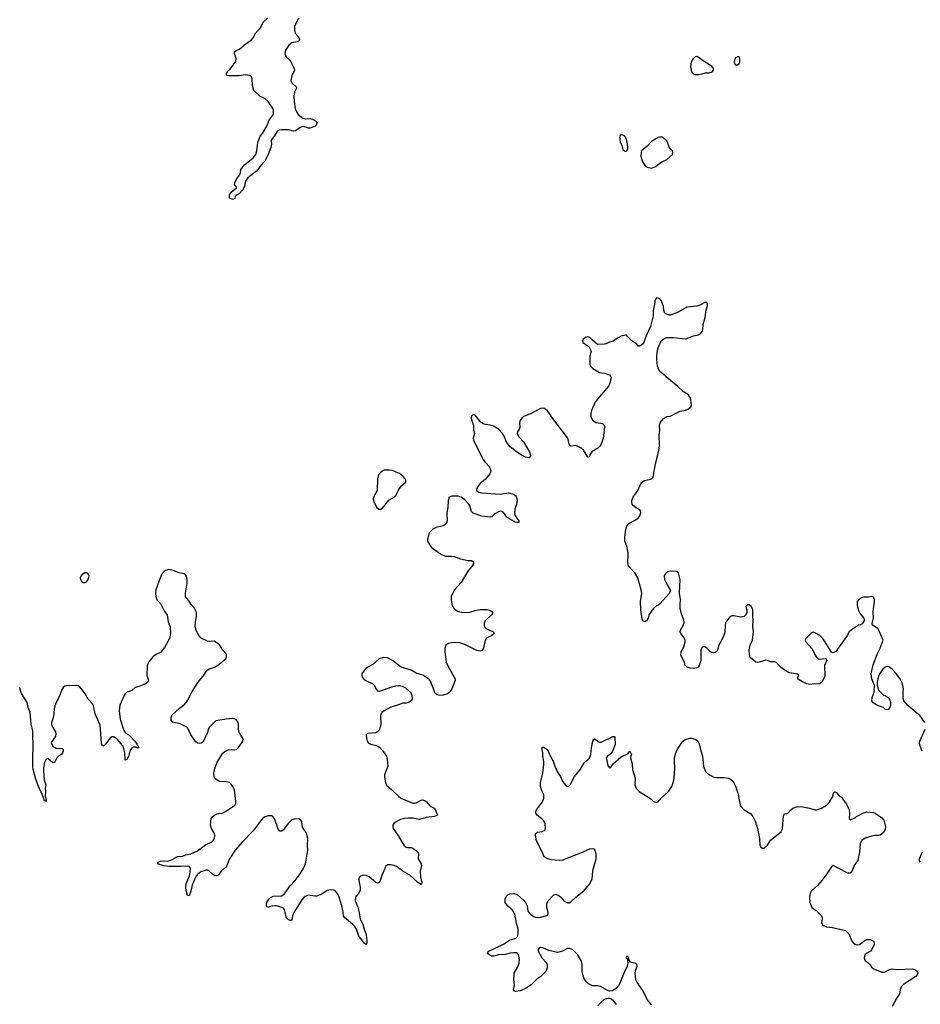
# Model space of a CAD drawing. Header units: inches. Extents: x 2133841 to 2292144, y 758099 to 915581.
# Tile 9 of 80: x 2165495 to 2176206, y 826278 to 837992. Entities that reach past the tile are written whole.
import ezdxf

# ---------------------------------------------------------------- set-up
doc = ezdxf.new("R2010")
doc.units = ezdxf.units.IN
doc.header["$MEASUREMENT"] = 0
for name, color, linetype in [('C1862', 7, 'Continuous'), ('C1863', 7, 'Continuous'), ('C1872', 7, 'Continuous'), ('C1873', 7, 'Continuous')]:
    doc.layers.add(name, color=color, linetype=linetype)

msp = doc.modelspace()

# ---------------------------------------------------------------- linework, layer by layer
at = {"layer": 'C1862', "color": 6, "elevation": 400}
for points in [[(2165987, 830000), (2165965, 829935), (2165930, 829870), (2165914, 829830), (2165905, 829790), (2165898, 829702), (2165875, 829630), (2165874, 829610), (2165878, 829590), (2165919, 829520), (2165925, 829490), (2165921, 829470), (2165910, 829450), (2165876, 829404), (2165871, 829390), (2165876, 829370), (2165890, 829349), (2165930, 829326), (2166000, 829320), (2166010, 829310), (2166010, 829290), (2166004, 829270), (2165990, 829250), (2165952, 829228), (2165936, 829210), (2165910, 829155), (2165890, 829152), (2165830, 829201), (2165810, 829194), (2165790, 829155), (2165777, 829090), (2165777, 829050), (2165786, 828950), (2165804, 828890), (2165799, 828850), (2165802, 828810), (2165796, 828756), (2165810, 828714), (2165810, 828689), (2165798, 828698), (2165790, 828697), (2165778, 828738), (2165710, 828890), (2165682, 828970), (2165657, 829070), (2165653, 829110), (2165652, 829250), (2165657, 829310), (2165653, 829530), (2165632, 829612), (2165619, 829750), (2165596, 829810), (2165583, 829870), (2165517, 829977), (2165509, 830000)], [(2166798, 830000), (2166770, 829990), (2166750, 829972), (2166736, 829950), (2166685, 829835), (2166679, 829770), (2166689, 829670), (2166730, 829548), (2166751, 829511), (2166798, 829478), (2166866, 829410), (2166893, 829370), (2166910, 829330), (2166893, 829327), (2166876, 829336), (2166850, 829338), (2166830, 829328), (2166806, 829290), (2166790, 829228), (2166770, 829192), (2166750, 829184), (2166745, 829270), (2166724, 829350), (2166653, 829433), (2166630, 829450), (2166610, 829459), (2166590, 829461), (2166570, 829445), (2166510, 829368), (2166490, 829350), (2166478, 829358), (2166470, 829369), (2166466, 829390), (2166450, 829599), (2166394, 829734), (2166374, 829830), (2166364, 829850), (2166308, 829910), (2166273, 829973), (2166252, 830000)], [(2170000, 827901), (2169978, 827918), (2169950, 827931), (2169910, 827939), (2169870, 827936), (2169850, 827922), (2169800, 827810), (2169784, 827750), (2169770, 827724), (2169750, 827719), (2169730, 827728), (2169653, 827793), (2169617, 827810), (2169590, 827814), (2169568, 827812), (2169550, 827804), (2169538, 827790), (2169530, 827770), (2169530, 827750), (2169545, 827670), (2169544, 827636), (2169533, 827610), (2169490, 827553), (2169485, 827510), (2169515, 827435), (2169533, 827370), (2169545, 827290), (2169576, 827230), (2169592, 827170), (2169616, 827110), (2169624, 827030), (2169622, 827010), (2169610, 826988), (2169590, 827006), (2169565, 827045), (2169529, 827089), (2169501, 827170), (2169482, 827202), (2169452, 827232), (2169356, 827310), (2169347, 827330), (2169343, 827370), (2169325, 827450), (2169290, 827565), (2169270, 827601), (2169250, 827624), (2169230, 827635), (2169190, 827640), (2169150, 827631), (2169090, 827587), (2169030, 827565), (2169004, 827564), (2168930, 827576), (2168890, 827561), (2168874, 827550), (2168850, 827522), (2168754, 827370), (2168739, 827330), (2168733, 827287), (2168724, 827276), (2168710, 827274), (2168690, 827282), (2168670, 827307), (2168655, 827350), (2168646, 827406), (2168630, 827424), (2168550, 827449), (2168530, 827451), (2168494, 827446), (2168450, 827432), (2168430, 827439), (2168429, 827469), (2168436, 827490), (2168459, 827530), (2168479, 827550), (2168510, 827563), (2168610, 827569), (2168642, 827590), (2168711, 827689), (2168771, 827750), (2168831, 827830), (2168868, 827890), (2168887, 827930), (2168898, 827970), (2168920, 828110), (2168916, 828170), (2168920, 828250), (2168901, 828321), (2168866, 828370), (2168857, 828390), (2168850, 828450), (2168838, 828470), (2168821, 828481), (2168770, 828486), (2168730, 828471), (2168686, 828430), (2168630, 828350), (2168610, 828338), (2168590, 828339), (2168570, 828360), (2168530, 828478), (2168510, 828510), (2168490, 828519), (2168450, 828521), (2168410, 828510), (2168390, 828496), (2168366, 828470), (2168270, 828341), (2168144, 828210), (2168056, 828110), (2167992, 828010), (2167950, 827910), (2167890, 827861), (2167861, 827819), (2167850, 827811), (2167830, 827805), (2167810, 827811), (2167787, 827827), (2167750, 827863), (2167732, 827872), (2167713, 827873), (2167650, 827853), (2167610, 827823), (2167585, 827790), (2167545, 827695), (2167530, 827625), (2167510, 827569), (2167490, 827574), (2167474, 827630), (2167472, 827672), (2167475, 827710), (2167513, 827807), (2167522, 827850), (2167527, 827890), (2167516, 827916), (2167490, 827923), (2167410, 827917), (2167270, 827918), (2167210, 827924), (2167133, 827950), (2167145, 827970), (2167170, 827980), (2167190, 827983), (2167250, 827981), (2167270, 827985), (2167310, 828001), (2167370, 828038), (2167430, 828040), (2167470, 828056), (2167530, 828070), (2167610, 828102), (2167706, 828174), (2167782, 828210), (2167799, 828230), (2167811, 828250), (2167815, 828290), (2167810, 828312), (2167778, 828370), (2167763, 828410), (2167771, 828490), (2167788, 828512), (2167830, 828539), (2167870, 828550), (2167890, 828549), (2167910, 828554), (2167942, 828570), (2168052, 828648), (2168064, 828670), (2168066, 828690), (2168048, 828828), (2168029, 828870), (2168010, 828897), (2167990, 828915), (2167950, 828925), (2167870, 828929), (2167830, 828952), (2167812, 828972), (2167803, 829003), (2167803, 829030), (2167815, 829085), (2167842, 829158), (2167910, 829265), (2167935, 829285), (2167975, 829305), (2168010, 829309), (2168050, 829305), (2168072, 829310), (2168095, 829330), (2168137, 829390), (2168148, 829410), (2168151, 829430), (2168144, 829450), (2168104, 829510), (2168099, 829550), (2168098, 829610), (2168092, 829632), (2168070, 829665), (2168050, 829676), (2168021, 829679), (2167950, 829671), (2167826, 829650), (2167748, 829570), (2167736, 829550), (2167727, 829510), (2167678, 829402), (2167654, 829386), (2167630, 829380), (2167610, 829384), (2167584, 829404), (2167530, 829483), (2167490, 829572), (2167405, 829615), (2167315, 829635), (2167303, 829643), (2167296, 829656), (2167296, 829690), (2167310, 829720), (2167397, 829803), (2167457, 829850), (2167474, 829870), (2167490, 829891), (2167548, 830000)], [(2170000, 829841), (2169990, 829836), (2169910, 829815), (2169830, 829771), (2169801, 829750), (2169790, 829730), (2169787, 829710), (2169791, 829609), (2169784, 829570), (2169770, 829541), (2169750, 829518), (2169730, 829508), (2169630, 829501), (2169617, 829483), (2169619, 829439), (2169628, 829408), (2169645, 829385), (2169672, 829372), (2169738, 829358), (2169776, 829336), (2169810, 829299), (2169856, 829230), (2169866, 829190), (2169872, 829110), (2169835, 829010), (2169832, 828990), (2169844, 828910), (2169860, 828880), (2169915, 828835), (2170000, 828756)], [(2170000, 828463), (2169973, 828450), (2169946, 828430), (2169934, 828410), (2169932, 828390), (2169936, 828370), (2170000, 828278)]]:
    msp.add_lwpolyline(points, dxfattribs=at)
at = {"layer": 'C1863', "color": 6}
for points, elevation in [([(2168811, 838010), (2168764, 837910), (2168764, 837870), (2168773, 837833), (2168810, 837787), (2168820, 837770), (2168823, 837750), (2168810, 837738), (2168793, 837730), (2168730, 837715), (2168694, 837690), (2168658, 837630), (2168650, 837590), (2168654, 837570), (2168666, 837550), (2168700, 837520), (2168717, 837497), (2168760, 837410), (2168762, 837390), (2168730, 837323), (2168721, 837270), (2168730, 837240), (2168786, 837190), (2168782, 837170), (2168762, 837130), (2168754, 837086), (2168758, 837018), (2168773, 836930), (2168783, 836903), (2168806, 836866), (2168861, 836821), (2168890, 836811), (2168950, 836817), (2168979, 836810), (2169011, 836790), (2169031, 836770), (2169026, 836750), (2169010, 836724), (2168950, 836701), (2168930, 836701), (2168870, 836720), (2168850, 836717), (2168817, 836703), (2168774, 836670), (2168750, 836664), (2168690, 836681), (2168610, 836683), (2168581, 836679), (2168557, 836663), (2168524, 836610), (2168492, 836570), (2168487, 836550), (2168489, 836510), (2168483, 836470), (2168452, 836390), (2168412, 836310), (2168361, 836259), (2168313, 836190), (2168208, 836112), (2168180, 836070), (2168170, 836010), (2168150, 835966), (2168110, 835924), (2168081, 835910), (2168064, 835896), (2168059, 835890), (2168054, 835866), (2168030, 835852), (2167989, 835869), (2167990, 835910), (2168010, 835939), (2168073, 835990), (2168069, 836009), (2168050, 836028), (2168053, 836050), (2168070, 836085), (2168113, 836150), (2168121, 836170), (2168126, 836210), (2168170, 836264), (2168270, 836350), (2168302, 836390), (2168314, 836430), (2168329, 836530), (2168355, 836605), (2168381, 836639), (2168433, 836727), (2168462, 836798), (2168512, 836870), (2168514, 836910), (2168510, 836930), (2168450, 837020), (2168410, 837056), (2168350, 837084), (2168281, 837150), (2168265, 837210), (2168258, 837290), (2168251, 837311), (2168230, 837330), (2168176, 837336), (2168106, 837325), (2167986, 837326), (2167958, 837330), (2167953, 837350), (2167964, 837370), (2167998, 837402), (2168066, 837494), (2168071, 837530), (2168050, 837590), (2168049, 837611), (2168070, 837626), (2168110, 837642), (2168168, 837692), (2168250, 837753), (2168270, 837776), (2168305, 837835), (2168353, 837890), (2168394, 837966), (2168443, 838010)], 300), ([(2170000, 832599), (2169930, 832630), (2169890, 832634), (2169828, 832632), (2169791, 832610), (2169770, 832589), (2169757, 832563), (2169752, 832530), (2169747, 832390), (2169704, 832310), (2169699, 832290), (2169709, 832249), (2169743, 832190), (2169768, 832168), (2169790, 832167), (2169810, 832182), (2169886, 832274), (2169950, 832313), (2169967, 832333), (2170000, 832396)], 400), ([(2167548, 830000), (2167554, 830010), (2167614, 830106), (2167677, 830183), (2167720, 830250), (2167747, 830270), (2167810, 830289), (2167850, 830312), (2167947, 830390), (2167955, 830410), (2167954, 830430), (2167945, 830450), (2167910, 830493), (2167870, 830555), (2167810, 830598), (2167750, 830594), (2167730, 830599), (2167654, 830634), (2167635, 830655), (2167597, 830717), (2167581, 830770), (2167584, 830830), (2167598, 830890), (2167596, 830936), (2167587, 830967), (2167572, 830990), (2167535, 831035), (2167510, 831074), (2167478, 831110), (2167467, 831130), (2167465, 831170), (2167485, 831290), (2167488, 831330), (2167478, 831370), (2167470, 831383), (2167450, 831399), (2167390, 831412), (2167320, 831440), (2167270, 831450), (2167230, 831438), (2167210, 831423), (2167194, 831406), (2167174, 831370), (2167113, 831210), (2167109, 831170), (2167114, 831130), (2167127, 831090), (2167170, 831045), (2167218, 830950), (2167250, 830910), (2167262, 830830), (2167285, 830770), (2167289, 830690), (2167275, 830630), (2167218, 830522), (2167172, 830468), (2167119, 830441), (2167077, 830410), (2167029, 830351), (2167017, 830330), (2167011, 830310), (2167007, 830190), (2167026, 830130), (2167015, 830105), (2166991, 830089), (2166910, 830057), (2166870, 830049), (2166830, 830012), (2166798, 830000)], 400), ([(2170000, 830313), (2169927, 830370), (2169870, 830399), (2169823, 830403), (2169770, 830390), (2169697, 830323), (2169634, 830290), (2169610, 830271), (2169590, 830250), (2169565, 830210), (2169564, 830184), (2169569, 830169), (2169586, 830146), (2169610, 830129), (2169694, 830090), (2169713, 830070), (2169730, 830030), (2169750, 830009), (2169770, 830004), (2169790, 830007), (2169907, 830053), (2169967, 830067), (2170000, 830071)], 400), ([(2165509, 830000), (2165491, 830051)], 400), ([(2166252, 830000), (2166210, 830055), (2166190, 830067), (2166170, 830070), (2166130, 830066), (2166070, 830070), (2166030, 830062), (2166010, 830047), (2165995, 830025), (2165987, 830000)], 400)]:
    msp.add_lwpolyline(points, dxfattribs=dict(at, elevation=elevation))
at = {"layer": 'C1863', "color": 6, "elevation": 400}
msp.add_lwpolyline([(2166290, 831413), (2166270, 831411), (2166236, 831390), (2166222, 831370), (2166216, 831350), (2166217, 831330), (2166230, 831309), (2166250, 831297), (2166270, 831296), (2166290, 831304), (2166310, 831331), (2166322, 831370), (2166310, 831399)], close=True, dxfattribs=at)
at = {"layer": 'C1872', "color": 6, "elevation": 400}
for points in [[(2170131, 830000), (2170142, 829990), (2170157, 829950), (2170162, 829910), (2170151, 829890), (2170128, 829872), (2170090, 829860), (2170050, 829861), (2170000, 829841)], [(2170616, 830000), (2170610, 829990), (2170583, 829970), (2170530, 829956), (2170491, 829951), (2170458, 829958), (2170436, 829976), (2170427, 830000)], [(2175724, 830000), (2175770, 829956), (2175790, 829951), (2175825, 829930), (2175841, 829910), (2175851, 829870), (2175851, 829831), (2175838, 829802), (2175830, 829789), (2175810, 829782), (2175790, 829789), (2175770, 829809), (2175710, 829829), (2175669, 829850), (2175642, 829870), (2175630, 829888), (2175634, 829930), (2175656, 829990), (2175657, 830000)], [(2176261, 829630), (2176204, 829710), (2176063, 829830), (2176009, 829889), (2176001, 829930), (2176004, 830000)], [(2176230, 829289), (2176200, 829360), (2176198, 829390), (2176202, 829410), (2176264, 829550)], [(2173010, 826272), (2172956, 826336), (2172904, 826444), (2172839, 826539), (2172824, 826570), (2172813, 826650), (2172818, 826682), (2172837, 826730), (2172836, 826750), (2172822, 826762), (2172761, 826781), (2172738, 826810), (2172730, 826846), (2172710, 826846), (2172707, 826833), (2172710, 826822), (2172718, 826818), (2172725, 826805), (2172727, 826770), (2172721, 826730), (2172685, 826655), (2172620, 826500), (2172590, 826465), (2172542, 826438), (2172510, 826434), (2172484, 826444), (2172404, 826490), (2172370, 826497), (2172310, 826499), (2172290, 826505), (2172261, 826521), (2172240, 826540), (2172210, 826582), (2172192, 826630), (2172185, 826670), (2172184, 826750), (2172175, 826790), (2172130, 826871), (2172070, 826928), (2172030, 826941), (2172010, 826940), (2171949, 826911), (2171890, 826894), (2171790, 826918), (2171718, 826950), (2171690, 826954), (2171670, 826941), (2171663, 826930), (2171662, 826910), (2171710, 826828), (2171762, 826770), (2171769, 826750), (2171770, 826710), (2171754, 826670), (2171694, 826610), (2171644, 826576), (2171576, 826510), (2171519, 826470), (2171450, 826438), (2171390, 826429), (2171377, 826437), (2171369, 826450), (2171381, 826510), (2171373, 826570), (2171374, 826630), (2171377, 826650), (2171418, 826722), (2171435, 826770), (2171439, 826810), (2171426, 826870), (2171420, 826880), (2171410, 826890), (2171370, 826891), (2171330, 826885), (2171270, 826869), (2171190, 826865), (2171130, 826852), (2171112, 826852), (2171073, 826870), (2171057, 826890), (2171073, 826910), (2171250, 826993), (2171320, 827040), (2171394, 827066), (2171418, 827090), (2171425, 827130), (2171423, 827170), (2171403, 827243), (2171385, 827350), (2171357, 827397), (2171298, 827450), (2171268, 827490), (2171269, 827531), (2171281, 827559), (2171300, 827580), (2171328, 827592), (2171370, 827596), (2171410, 827586), (2171492, 827512), (2171510, 827490), (2171529, 827450), (2171540, 827390), (2171549, 827370), (2171568, 827350), (2171610, 827323), (2171630, 827316), (2171668, 827312), (2171690, 827315), (2171765, 827335), (2171780, 827350), (2171781, 827370), (2171765, 827430), (2171765, 827475), (2171782, 827510), (2171842, 827578), (2171870, 827587), (2171898, 827578), (2171932, 827552), (2171970, 827504), (2172010, 827486), (2172030, 827486), (2172050, 827498), (2172104, 827550), (2172207, 827633), (2172275, 827710), (2172302, 827770), (2172308, 827810), (2172310, 827870), (2172350, 828010), (2172350, 828070), (2172330, 828124), (2172309, 828129), (2172270, 828122), (2172165, 828075), (2171950, 827993), (2171910, 827990), (2171816, 827996), (2171755, 828015), (2171732, 828032), (2171710, 828090), (2171642, 828222), (2171628, 828290), (2171629, 828310), (2171653, 828327), (2171710, 828333), (2171730, 828341), (2171740, 828350), (2171748, 828370), (2171745, 828425), (2171730, 828459), (2171710, 828482), (2171649, 828530), (2171633, 828553), (2171632, 828570), (2171642, 828590), (2171714, 828686), (2171730, 828730), (2171728, 828770), (2171707, 828810), (2171688, 828870), (2171690, 828911), (2171718, 829030), (2171729, 829130), (2171727, 829167), (2171715, 829230), (2171718, 829270), (2171710, 829310), (2171710, 829338), (2171730, 829339), (2171770, 829308), (2171782, 829290), (2171815, 829210), (2171840, 829170), (2171858, 829110), (2171890, 829041), (2171927, 828987), (2171951, 828930), (2171990, 828881), (2172010, 828868), (2172030, 828876), (2172042, 828890), (2172093, 828987), (2172166, 829074), (2172208, 829150), (2172229, 829171), (2172253, 829187), (2172272, 829208), (2172287, 829250), (2172295, 829330), (2172312, 829408), (2172325, 829430), (2172330, 829435), (2172350, 829426), (2172370, 829403), (2172390, 829396), (2172410, 829397), (2172550, 829466), (2172565, 829465), (2172573, 829453), (2172575, 829370), (2172542, 829278), (2172524, 829256), (2172484, 829230), (2172471, 829210), (2172490, 829118), (2172510, 829092), (2172530, 829102), (2172559, 829141), (2172650, 829222), (2172730, 829262), (2172751, 829291), (2172771, 829251), (2172763, 829237), (2172759, 829210), (2172778, 829138), (2172782, 829070), (2172815, 828970), (2172810, 828890), (2172826, 828850), (2172863, 828810), (2172967, 828747), (2173002, 828722), (2173030, 828696), (2173070, 828678), (2173090, 828686), (2173125, 828730), (2173210, 828811), (2173250, 828871), (2173271, 828929), (2173278, 828970), (2173288, 829088), (2173281, 829170), (2173284, 829210), (2173297, 829270), (2173313, 829307), (2173377, 829403), (2173410, 829429), (2173470, 829446), (2173490, 829445), (2173536, 829430), (2173560, 829410), (2173576, 829376), (2173594, 829294), (2173617, 829230), (2173627, 829107), (2173650, 829048), (2173680, 829020), (2173750, 828982), (2173790, 828975), (2173870, 828976), (2173928, 828968), (2173950, 828956), (2173981, 828930), (2174010, 828872), (2174037, 828790), (2174063, 828650), (2174070, 828632), (2174110, 828591), (2174190, 828545), (2174213, 828513), (2174247, 828450), (2174270, 828370), (2174295, 828250), (2174297, 828170), (2174308, 828148), (2174330, 828134), (2174350, 828134), (2174390, 828170), (2174424, 828230), (2174551, 828330), (2174566, 828370), (2174580, 828520), (2174590, 828547), (2174610, 828543), (2174630, 828550), (2174667, 828593), (2174690, 828610), (2174746, 828630), (2174810, 828627), (2174890, 828611), (2174950, 828591), (2174970, 828591), (2175030, 828611), (2175092, 828648), (2175122, 828678), (2175165, 828750), (2175175, 828790), (2175190, 828805), (2175210, 828798), (2175231, 828770), (2175270, 828743), (2175334, 828650), (2175358, 828590), (2175362, 828550), (2175361, 828490), (2175370, 828472), (2175430, 828496), (2175448, 828512), (2175530, 828556), (2175570, 828566), (2175650, 828559), (2175670, 828550), (2175750, 828495), (2175772, 828470), (2175793, 828390), (2175790, 828359), (2175770, 828321), (2175730, 828290), (2175710, 828285), (2175667, 828287), (2175630, 828280), (2175550, 828253), (2175510, 828226), (2175490, 828190), (2175481, 828090), (2175462, 827990), (2175424, 827936), (2175390, 827859), (2175370, 827837), (2175350, 827837), (2175330, 827845), (2175170, 827929), (2175150, 827913), (2175095, 827830), (2175035, 827750), (2174982, 827690), (2174910, 827629), (2174893, 827590), (2174887, 827553), (2174894, 827490), (2174906, 827450), (2174917, 827430), (2174970, 827390), (2175029, 827329), (2175038, 827310), (2175039, 827290), (2175032, 827250), (2175044, 827224), (2175064, 827210), (2175090, 827201), (2175162, 827190), (2175315, 827155), (2175337, 827137), (2175355, 827115), (2175393, 827030), (2175410, 827006), (2175430, 826992), (2175450, 826985), (2175481, 826990), (2175512, 827008), (2175550, 827041), (2175570, 827050), (2175610, 827047), (2175650, 827030), (2175659, 827010), (2175656, 826990), (2175630, 826930), (2175613, 826910), (2175572, 826888), (2175550, 826870), (2175542, 826850), (2175540, 826830), (2175543, 826810), (2175550, 826799), (2175610, 826750), (2175630, 826715), (2175643, 826703), (2175750, 826660), (2175770, 826659), (2175790, 826664), (2175830, 826690), (2175870, 826700), (2175932, 826692), (2176110, 826699), (2176149, 826689), (2176171, 826670), (2176175, 826650), (2176170, 826630), (2176153, 826610), (2176006, 826514), (2175981, 826490), (2175972, 826470), (2175958, 826402), (2175925, 826355), (2175870, 826250)], [(2170000, 828756), (2170028, 828730), (2170170, 828672), (2170190, 828670), (2170210, 828676), (2170270, 828707), (2170290, 828709), (2170318, 828698), (2170330, 828690), (2170377, 828637), (2170425, 828610), (2170437, 828597), (2170463, 828530), (2170428, 828512), (2170330, 828500), (2170250, 828477), (2170170, 828491), (2170110, 828493), (2170070, 828490), (2170025, 828475), (2170000, 828463)], [(2170000, 828278), (2170006, 828270), (2170062, 828170), (2170090, 828149), (2170110, 828144), (2170150, 828143), (2170170, 828136), (2170232, 828090), (2170238, 828070), (2170233, 828010), (2170268, 827950), (2170272, 827930), (2170257, 827863), (2170261, 827790), (2170276, 827730), (2170274, 827706), (2170270, 827705), (2170230, 827729), (2170134, 827814), (2170050, 827862), (2170000, 827901)], [(2176210, 827970), (2176198, 827990), (2176197, 828010), (2176234, 828090)], [(2172370, 826259), (2172403, 826297), (2172450, 826339), (2172490, 826351), (2172511, 826351), (2172530, 826343), (2172546, 826330), (2172590, 826276)]]:
    msp.add_lwpolyline(points, dxfattribs=at)
at = {"layer": 'C1873', "color": 6, "elevation": 400}
for points in [[(2173550, 837554), (2173530, 837549), (2173499, 837521), (2173481, 837490), (2173471, 837430), (2173484, 837370), (2173508, 837348), (2173530, 837339), (2173570, 837339), (2173610, 837348), (2173650, 837359), (2173690, 837361), (2173729, 837371), (2173748, 837390), (2173748, 837410), (2173730, 837434), (2173634, 837494), (2173570, 837544)], [(2174032, 837552), (2174010, 837539), (2174003, 837530), (2173991, 837490), (2173995, 837470), (2174002, 837462), (2174010, 837455), (2174030, 837454), (2174050, 837471), (2174058, 837490), (2174061, 837510), (2174058, 837530), (2174050, 837549)], [(2172650, 836622), (2172632, 836610), (2172627, 836593), (2172638, 836538), (2172656, 836496), (2172669, 836449), (2172690, 836428), (2172710, 836428), (2172726, 836450), (2172726, 836470), (2172724, 836510), (2172710, 836569), (2172690, 836605), (2172670, 836619)], [(2173110, 836596), (2173090, 836592), (2173010, 836543), (2172955, 836485), (2172891, 836430), (2172885, 836415), (2172882, 836370), (2172899, 836310), (2172918, 836278), (2172935, 836255), (2172958, 836238), (2173010, 836225), (2173050, 836241), (2173130, 836302), (2173192, 836330), (2173257, 836390), (2173262, 836410), (2173259, 836430), (2173225, 836465), (2173204, 836524), (2173190, 836549), (2173150, 836584), (2173130, 836593)]]:
    msp.add_lwpolyline(points, close=True, dxfattribs=at)
for points in [[(2175657, 830000), (2175661, 830070), (2175628, 830150), (2175621, 830210), (2175624, 830230), (2175644, 830316), (2175664, 830370), (2175699, 830461), (2175730, 830516), (2175765, 830610), (2175704, 830744), (2175690, 830758), (2175639, 830790), (2175633, 830810), (2175649, 830870), (2175645, 830950), (2175663, 831070), (2175663, 831090), (2175650, 831122), (2175630, 831129), (2175590, 831121), (2175530, 831122), (2175507, 831113), (2175471, 831090), (2175455, 831070), (2175457, 831023), (2175470, 830965), (2175490, 830923), (2175536, 830870), (2175541, 830850), (2175515, 830805), (2175490, 830793), (2175470, 830789), (2175387, 830733), (2175355, 830705), (2175340, 830670), (2175203, 830477), (2175170, 830459), (2175150, 830468), (2175050, 830627), (2175010, 830666), (2174950, 830698), (2174930, 830704), (2174910, 830696), (2174845, 830630), (2174835, 830610), (2174843, 830590), (2174914, 830510), (2174936, 830476), (2174954, 830430), (2174970, 830406), (2174990, 830390), (2175006, 830386), (2175073, 830393), (2175087, 830387), (2175094, 830374), (2175068, 830310), (2175071, 830190), (2175067, 830170), (2175034, 830110), (2175010, 830090), (2174990, 830085), (2174950, 830090), (2174890, 830081), (2174858, 830090), (2174790, 830121), (2174749, 830150), (2174749, 830171), (2174762, 830190), (2174757, 830197), (2174745, 830205), (2174650, 830222), (2174610, 830240), (2174550, 830285), (2174490, 830344), (2174470, 830351), (2174430, 830352), (2174390, 830369), (2174370, 830371), (2174290, 830349), (2174270, 830346), (2174250, 830349), (2174182, 830402), (2174173, 830430), (2174170, 830494), (2174183, 830550), (2174211, 830610), (2174222, 830710), (2174215, 830775), (2174219, 830850), (2174213, 830890), (2174214, 830970), (2174194, 831014), (2174170, 831029), (2174150, 831029), (2174131, 831010), (2174142, 830970), (2174142, 830938), (2174131, 830910), (2174110, 830892), (2174070, 830883), (2173990, 830900), (2173970, 830899), (2173946, 830890), (2173902, 830838), (2173890, 830813), (2173885, 830790), (2173883, 830710), (2173879, 830690), (2173854, 830630), (2173810, 830550), (2173795, 830490), (2173786, 830474), (2173770, 830463), (2173750, 830458), (2173730, 830462), (2173710, 830472), (2173673, 830510), (2173650, 830526), (2173630, 830529), (2173615, 830525), (2173605, 830515), (2173596, 830490), (2173596, 830370), (2173576, 830310), (2173563, 830290), (2173550, 830281), (2173505, 830275), (2173470, 830278), (2173434, 830290), (2173420, 830300), (2173409, 830310), (2173400, 830350), (2173356, 830430), (2173361, 830470), (2173393, 830530), (2173410, 830590), (2173411, 830610), (2173391, 830650), (2173358, 830690), (2173351, 830710), (2173353, 830730), (2173389, 830791), (2173399, 830830), (2173395, 830850), (2173364, 830924), (2173351, 830990), (2173349, 831031), (2173353, 831093), (2173341, 831170), (2173350, 831330), (2173332, 831410), (2173310, 831429), (2173232, 831432), (2173210, 831427), (2173186, 831414), (2173167, 831393), (2173158, 831370), (2173164, 831330), (2173190, 831276), (2173230, 831210), (2173231, 831190), (2173224, 831170), (2173110, 831043), (2173090, 831028), (2173070, 831020), (2173030, 830983), (2172983, 830917), (2172968, 830870), (2172950, 830841), (2172930, 830829), (2172914, 830834), (2172899, 830859), (2172881, 830970), (2172880, 831070), (2172895, 831170), (2172888, 831210), (2172847, 831350), (2172810, 831410), (2172750, 831473), (2172735, 831495), (2172729, 831530), (2172733, 831610), (2172731, 831650), (2172716, 831730), (2172690, 831790), (2172690, 831830), (2172702, 831930), (2172720, 831980), (2172740, 832000), (2172808, 832032), (2172850, 832061), (2172869, 832090), (2172884, 832130), (2172879, 832150), (2172870, 832161), (2172825, 832185), (2172790, 832212), (2172779, 832230), (2172775, 832250), (2172777, 832270), (2172791, 832310), (2172846, 832390), (2172881, 832470), (2172896, 832490), (2172925, 832510), (2172996, 832524), (2173010, 832530), (2173027, 832550), (2173057, 832710), (2173085, 832815), (2173100, 832890), (2173104, 832930), (2173102, 833050), (2173109, 833110), (2173105, 833170), (2173115, 833205), (2173150, 833247), (2173190, 833271), (2173230, 833276), (2173350, 833335), (2173413, 833347), (2173450, 833362), (2173475, 833385), (2173485, 833410), (2173473, 833490), (2173448, 833528), (2173390, 833564), (2173323, 833630), (2173258, 833678), (2173103, 833810), (2173080, 833870), (2173071, 833950), (2173072, 833990), (2173081, 834059), (2173090, 834090), (2173123, 834170), (2173147, 834193), (2173187, 834213), (2173270, 834210), (2173410, 834196), (2173430, 834199), (2173510, 834230), (2173570, 834242), (2173597, 834263), (2173615, 834285), (2173619, 834301), (2173622, 834370), (2173647, 834450), (2173659, 834541), (2173674, 834590), (2173674, 834610), (2173669, 834629), (2173650, 834633), (2173585, 834595), (2173550, 834583), (2173430, 834571), (2173328, 834512), (2173267, 834487), (2173230, 834477), (2173218, 834478), (2173177, 834497), (2173165, 834510), (2173156, 834536), (2173150, 834578), (2173124, 834650), (2173108, 834670), (2173090, 834679), (2173070, 834682), (2173047, 834650), (2173047, 834630), (2173028, 834530), (2173027, 834470), (2172998, 834342), (2172946, 834230), (2172918, 834150), (2172902, 834130), (2172870, 834108), (2172850, 834108), (2172835, 834130), (2172776, 834170), (2172725, 834225), (2172710, 834237), (2172699, 834239), (2172650, 834226), (2172613, 834207), (2172553, 834167), (2172510, 834156), (2172470, 834135), (2172450, 834130), (2172368, 834128), (2172302, 834182), (2172276, 834210), (2172250, 834220), (2172223, 834210), (2172197, 834190), (2172187, 834170), (2172191, 834150), (2172264, 834104), (2172291, 834050), (2172276, 833990), (2172276, 833890), (2172286, 833866), (2172310, 833842), (2172390, 833793), (2172450, 833786), (2172508, 833768), (2172522, 833750), (2172528, 833730), (2172515, 833670), (2172502, 833638), (2172345, 833450), (2172297, 833343), (2172288, 833310), (2172288, 833270), (2172309, 833229), (2172350, 833201), (2172427, 833187), (2172448, 833170), (2172450, 833150), (2172436, 833010), (2172405, 832935), (2172388, 832910), (2172370, 832893), (2172301, 832850), (2172280, 832820), (2172270, 832794), (2172250, 832789), (2172201, 832870), (2172174, 832894), (2172110, 832925), (2172050, 832919), (2172035, 832930), (2172013, 833013), (2171825, 833265), (2171790, 833318), (2171770, 833341), (2171730, 833370), (2171690, 833368), (2171587, 833310), (2171490, 833270), (2171470, 833254), (2171452, 833230), (2171444, 833210), (2171440, 833190), (2171444, 833150), (2171440, 833130), (2171415, 833090), (2171410, 833070), (2171430, 833030), (2171487, 832970), (2171557, 832850), (2171571, 832810), (2171571, 832790), (2171550, 832779), (2171510, 832787), (2171470, 832807), (2171405, 832850), (2171330, 832912), (2171285, 832965), (2171262, 833030), (2171238, 833070), (2171190, 833122), (2171130, 833157), (2171090, 833168), (2171035, 833175), (2171005, 833185), (2170971, 833211), (2170910, 833289), (2170890, 833294), (2170870, 833275), (2170865, 833250), (2170868, 833232), (2170891, 833170), (2170893, 833110), (2170903, 833070), (2170888, 833012), (2170893, 832990), (2171004, 832764), (2171029, 832729), (2171077, 832677), (2171097, 832630), (2171096, 832610), (2171088, 832590), (2171072, 832570), (2171033, 832527), (2170970, 832475), (2170950, 832452), (2170929, 832410), (2170929, 832390), (2170951, 832370), (2170990, 832362), (2171210, 832349), (2171310, 832362), (2171369, 832349), (2171390, 832333), (2171404, 832310), (2171410, 832270), (2171404, 832230), (2171383, 832170), (2171378, 832130), (2171384, 832104), (2171397, 832077), (2171431, 832030), (2171431, 832010), (2171411, 832009), (2171390, 832016), (2171324, 832050), (2171290, 832075), (2171250, 832128), (2171230, 832142), (2171210, 832146), (2171190, 832138), (2171147, 832113), (2171110, 832078), (2171090, 832072), (2170990, 832086), (2170890, 832120), (2170870, 832140), (2170848, 832210), (2170837, 832230), (2170790, 832280), (2170750, 832307), (2170710, 832323), (2170636, 832324), (2170603, 832310), (2170589, 832271), (2170585, 832190), (2170575, 832125), (2170578, 832030), (2170570, 832002), (2170555, 831985), (2170530, 831971), (2170449, 831951), (2170410, 831931), (2170370, 831890), (2170361, 831870), (2170344, 831810), (2170346, 831790), (2170368, 831748), (2170394, 831714), (2170510, 831630), (2170562, 831610), (2170630, 831610), (2170666, 831606), (2170737, 831577), (2170830, 831560), (2170870, 831558), (2170890, 831545), (2170893, 831530), (2170887, 831510), (2170825, 831430), (2170745, 831295), (2170667, 831210), (2170636, 831150), (2170628, 831128), (2170625, 831090), (2170639, 831019), (2170653, 830993), (2170678, 830970), (2170710, 830952), (2170750, 830942), (2170810, 830940), (2170850, 830945), (2170910, 830965), (2170970, 830976), (2171010, 830977), (2171054, 830974), (2171087, 830967), (2171111, 830950), (2171121, 830930), (2171107, 830910), (2171030, 830840), (2171020, 830810), (2171018, 830790), (2171024, 830770), (2171042, 830750), (2171090, 830725), (2171130, 830710), (2171136, 830690), (2171110, 830666), (2171047, 830633), (2171030, 830612), (2171010, 830514), (2170990, 830487), (2170970, 830479), (2170930, 830487), (2170796, 830556), (2170730, 830578), (2170670, 830582), (2170630, 830579), (2170590, 830570), (2170563, 830550), (2170552, 830510), (2170552, 830470), (2170567, 830347), (2170590, 830295), (2170673, 830150), (2170675, 830130), (2170635, 830030), (2170616, 830000)], [(2170000, 832396), (2170010, 832415), (2170041, 832450), (2170089, 832490), (2170089, 832510), (2170078, 832530), (2170050, 832561), (2170010, 832595), (2170000, 832599)], [(2170427, 830000), (2170381, 830121), (2170370, 830138), (2170350, 830155), (2170290, 830192), (2170210, 830218), (2170150, 830254), (2170030, 830290), (2170000, 830313)], [(2176004, 830000), (2176005, 830030), (2176000, 830070), (2175986, 830110), (2175965, 830150), (2175916, 830216), (2175870, 830266), (2175830, 830294), (2175810, 830297), (2175790, 830290), (2175758, 830262), (2175725, 830215), (2175712, 830190), (2175702, 830150), (2175693, 830110), (2175693, 830073), (2175703, 830030), (2175714, 830010), (2175724, 830000)], [(2170000, 830071), (2170010, 830072), (2170044, 830064), (2170083, 830043), (2170131, 830000)]]:
    msp.add_lwpolyline(points, dxfattribs=at)

doc.saveas('drawing.dxf')
